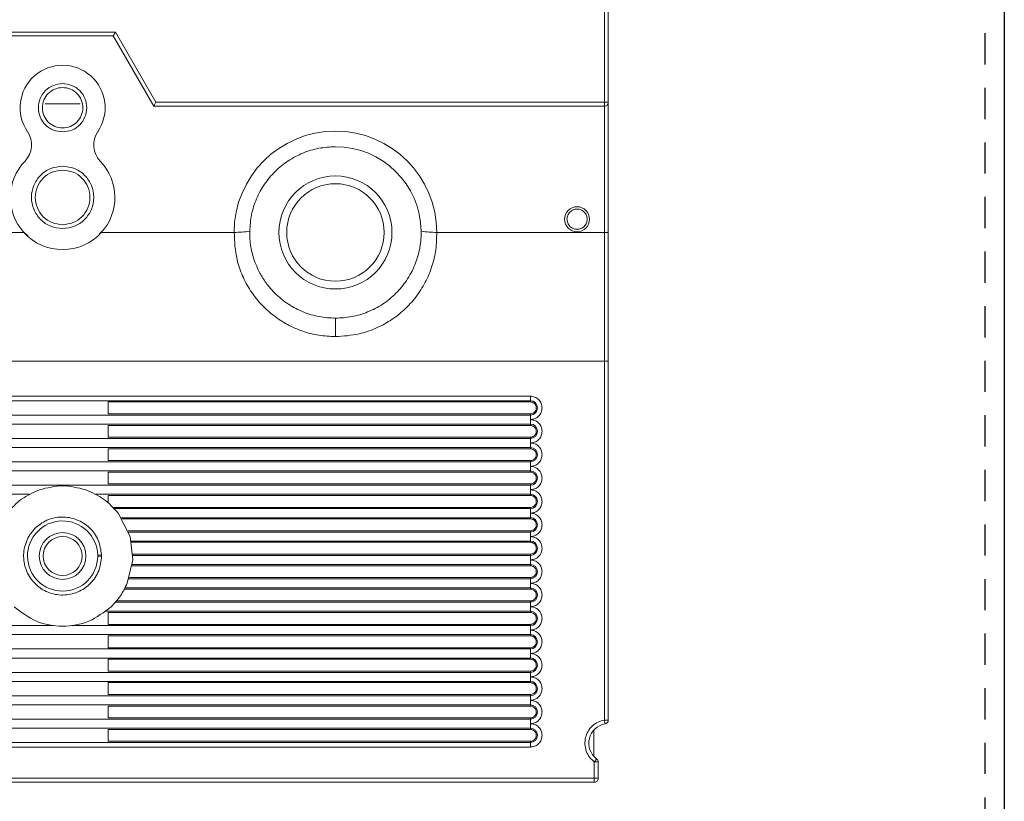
# Model space of a CAD drawing. Header units: inches. Extents: x 481 to 6166, y 980 to 4930.
# Tile 38 of 99: x 2437 to 2563, y 2857 to 2957. Entities that reach past the tile are written whole.
import ezdxf

# ---------------------------------------------------------------- set-up
doc = ezdxf.new("R2010")
doc.units = ezdxf.units.IN
doc.header["$MEASUREMENT"] = 0
doc.linetypes.add('VERDECKT', pattern=[7, 4, -3])
doc.layers.add('PWR_0350HP', color=7, linetype='Continuous')

# ---------------------------------------------------------------- blocks, each defined once
blk = doc.blocks.new('SUBPANEL_FRONT')
blk.add_line((358, -5), (358, -1880))
at = {"linetype": 'VERDECKT'}
blk.add_line((355.5, -10), (355.5, -1880), dxfattribs=at)
blk = doc.blocks.new('ACW800_FRONT')
at = {"linetype": 'Continuous', "lineweight": 15}
for p, q in [((105, -340.8), (105, -312.8)), ((104.5, -340.8), (104.5, -313.3)), ((-41.79, -331.8), (41.79, -331.8)), ((41.79, -331.8), (46.98, -340.8)), ((-41.5, -332.3), (41.5, -332.3)), ((41.5, -332.3), (46.7, -341.3)), ((32.75, -341), (37.25, -341)), ((46.98, -340.8), (104.5, -340.8)), ((105, -357.45), (105, -340.8)), ((46.7, -341.3), (104.5, -341.3)), ((104.5, -341.3), (104.5, -341.15)), ((104.5, -357.5), (104.5, -341.3)), ((30.6, -357.96), (29.98, -357.4)), ((40.04, -357.38), (39.73, -357.66)), ((13, -357.5), (30.04, -357.5)), ((39.96, -357.5), (57, -357.5)), ((83, -357.5), (104.5, -357.5)), ((104.5, -374), (104.5, -357.5)), ((105, -374), (105, -357.45)), ((70, -368.5), (70, -370.86)), ((104.5, -374), (-104.5, -374)), ((104.5, -420.04), (104.5, -374)), ((105, -374), (104.5, -374)), ((105, -374), (105, -420.04)), ((-95, -378.5), (95, -378.5)), ((95, -378.5), (95, -379.08)), ((-95, -379.08), (95, -379.08)), ((40.86, -379.24), (95, -379.24)), ((40.86, -379.24), (40.86, -380.76)), ((95, -379.24), (95, -379.08)), ((95, -380.92), (-95, -380.92)), ((95, -380.76), (40.86, -380.76)), ((95, -380.92), (95, -380.76)), ((95, -381.5), (95, -380.92)), ((-95, -382.08), (95, -382.08)), ((40.86, -382.24), (95, -382.24)), ((40.86, -382.24), (40.86, -383.76)), ((95, -382.08), (95, -381.5)), ((95, -382.24), (95, -382.08)), ((95, -383.92), (-95, -383.92)), ((95, -383.76), (40.86, -383.76)), ((95, -383.92), (95, -383.76)), ((95, -384.5), (95, -383.92)), ((-95, -385.08), (95, -385.08)), ((95, -385.08), (95, -384.5)), ((95, -385.24), (95, -385.08)), ((40.86, -385.24), (95, -385.24)), ((40.86, -385.24), (40.86, -386.76)), ((95, -386.92), (-95, -386.92)), ((95, -386.76), (40.86, -386.76)), ((95, -386.92), (95, -386.76)), ((95, -387.5), (95, -386.92)), ((95, -388.08), (95, -387.5)), ((-95, -388.08), (95, -388.08)), ((40.86, -388.24), (95, -388.24)), ((40.86, -388.24), (40.86, -389.76)), ((95, -388.24), (95, -388.08)), ((95, -389.92), (-95, -389.92)), ((95, -389.76), (40.86, -389.76)), ((95, -389.92), (95, -389.76)), ((95, -390.5), (95, -389.92)), ((-30.73, -391.08), (30.73, -391.08)), ((39.27, -391.08), (95, -391.08)), ((40.86, -391.24), (95, -391.24)), ((40.86, -391.24), (40.86, -392.17)), ((95, -391.08), (95, -390.5)), ((95, -391.24), (95, -391.08)), ((95, -392.76), (41.49, -392.76)), ((95, -392.92), (95, -392.76)), ((95, -392.92), (41.64, -392.92)), ((43.65, -396.5), (42.12, -393.5)), ((95, -393.5), (95, -392.92)), ((95, -394.08), (95, -393.5)), ((42.53, -394.08), (95, -394.08)), ((42.64, -394.24), (95, -394.24)), ((95, -394.24), (95, -394.08)), ((95, -395.76), (43.4, -395.76)), ((95, -395.92), (43.46, -395.92)), ((43.99, -399.5), (43.65, -396.5)), ((95, -395.92), (95, -395.76)), ((95, -396.5), (95, -395.92)), ((95, -397.08), (95, -396.5)), ((43.79, -397.08), (95, -397.08)), ((43.83, -397.24), (95, -397.24)), ((95, -397.24), (95, -397.08)), ((39.5, -398.87), (40, -398.85)), ((40, -399), (39.5, -399)), ((40, -398.85), (40, -399)), ((95, -398.76), (44, -398.76)), ((95, -398.92), (44, -398.92)), ((95, -398.92), (95, -398.76)), ((95, -399.5), (95, -398.92)), ((43.29, -402.5), (43.99, -399.5)), ((43.91, -400.24), (95, -400.24)), ((43.94, -400.08), (95, -400.08)), ((95, -400.08), (95, -399.5)), ((95, -400.24), (95, -400.08)), ((95, -401.92), (43.51, -401.92)), ((95, -401.76), (43.57, -401.76)), ((95, -401.92), (95, -401.76)), ((95, -402.5), (95, -401.92)), ((95, -403.08), (95, -402.5)), ((42.94, -403.24), (95, -403.24)), ((43.02, -403.08), (95, -403.08)), ((95, -403.24), (95, -403.08)), ((95, -404.92), (41.78, -404.92)), ((95, -404.76), (41.91, -404.76)), ((95, -404.92), (95, -404.76)), ((95, -405.5), (95, -404.92)), ((40.56, -406.08), (95, -406.08)), ((40.86, -406.24), (95, -406.24)), ((40.86, -406.24), (40.86, -407.76)), ((95, -406.08), (95, -405.5)), ((95, -406.24), (95, -406.08)), ((33.83, -407.92), (-33.83, -407.92)), ((95, -407.92), (36.17, -407.92)), ((95, -407.76), (40.86, -407.76)), ((95, -407.92), (95, -407.76)), ((95, -408.5), (95, -407.92)), ((-95, -409.08), (95, -409.08)), ((95, -409.08), (95, -408.5)), ((95, -409.24), (95, -409.08)), ((40.86, -409.24), (95, -409.24)), ((40.86, -409.24), (40.86, -410.76)), ((95, -410.92), (-95, -410.92)), ((95, -410.76), (40.86, -410.76)), ((95, -410.92), (95, -410.76)), ((95, -411.5), (95, -410.92)), ((95, -412.08), (95, -411.5)), ((-95, -412.08), (95, -412.08)), ((40.86, -412.24), (95, -412.24)), ((40.86, -412.24), (40.86, -413.76)), ((95, -412.24), (95, -412.08)), ((95, -413.92), (-95, -413.92)), ((95, -413.76), (40.86, -413.76)), ((95, -413.92), (95, -413.76)), ((95, -414.5), (95, -413.92)), ((-95, -415.08), (95, -415.08)), ((40.86, -415.24), (95, -415.24)), ((40.86, -415.24), (40.86, -416.76)), ((95, -415.08), (95, -414.5)), ((95, -415.24), (95, -415.08)), ((95, -416.76), (40.86, -416.76)), ((95, -416.92), (95, -416.76)), ((95, -416.92), (-95, -416.92)), ((95, -417.5), (95, -416.92)), ((95, -418.08), (95, -417.5)), ((-95, -418.08), (95, -418.08)), ((40.86, -418.24), (95, -418.24)), ((40.86, -418.24), (40.86, -419.76)), ((95, -418.24), (95, -418.08)), ((95, -419.92), (-95, -419.92)), ((95, -419.76), (40.86, -419.76)), ((95, -419.92), (95, -419.76)), ((95, -420.5), (95, -419.92)), ((95, -421.08), (95, -420.5)), ((104.5, -420.04), (105, -420.04)), ((-95, -421.08), (95, -421.08)), ((40.86, -421.24), (95, -421.24)), ((40.86, -421.24), (40.86, -422.76)), ((95, -421.08), (95, -421.24)), ((103.15, -421.31), (103.15, -424.69)), ((95, -422.92), (-95, -422.92)), ((95, -422.76), (40.86, -422.76)), ((95, -422.76), (95, -422.92)), ((95, -423.5), (95, -422.92)), ((95, -423.5), (-95, -423.5)), ((103.2, -425.4), (103.2, -427.5)), ((103.7, -425.4), (103.7, -427.5)), ((103.2, -427.5), (-103.2, -427.5)), ((103.2, -428), (-103.2, -428)), ((103.2, -428), (103.2, -427.5)), ((103.2, -427.5), (103.7, -427.5))]:
    blk.add_line(p, q, dxfattribs=at)
at = {"linetype": 'Continuous', "lineweight": 15, "flags": 128}
for points in [[(104.58, -420.53), (104.58, -420.53), (104.58, -420.5), (104.57, -420.45), (104.56, -420.39), (104.55, -420.32), (104.53, -420.23), (104.52, -420.14), (104.5, -420.04)], [(103.2, -425.4), (103.26, -425.32), (103.31, -425.25), (103.37, -425.18), (103.41, -425.12), (103.45, -425.07), (103.48, -425.03), (103.49, -425.01), (103.5, -425)]]:
    blk.add_lwpolyline(points, dxfattribs=at)
at = {"linetype": 'Continuous', "lineweight": 15}
for centre, radius in [((70, -357.5), 7.25), ((70, -357.5), 6.25), ((101, -355.8), 1.6), ((35, -399), 3), ((35, -399), 2.5)]:
    blk.add_circle(centre, radius, dxfattribs=at)
for centre, radius, start, end in [((35, -341.5), 5.45, 325.6853, 214.3147), ((28.02, -346.26), 3, 316.0146, 34.3147), ((41.98, -346.26), 3, 145.6853, 223.9854), ((70, -357.5), 13, 0, 180), ((70, -357.5), 11, 0.7912, 90), ((35, -353), 6.7, 136.0146, 222.1939), ((35, -353), 6.7, 317.8061, 43.9854), ((35, -353), 6.7, 222.1939, 317.8061), ((95, -380), 0.923, 270, 90), ((95, -383), 0.923, 270, 90), ((95, -386), 0.923, 270, 90), ((95, -389), 0.923, 270, 90), ((95, -392), 0.923, 270, 90), ((35, -399), 4.5, 1.6992, 0), ((95, -395), 0.923, 270, 90), ((95, -398), 0.923, 270, 90), ((35, -399), 4.5, 0, 1.6992), ((95, -401), 0.923, 270, 90), ((95, -404), 0.923, 270, 90), ((95, -407), 0.923, 270, 90), ((95, -410), 0.923, 270, 90), ((95, -413), 0.923, 270, 90), ((95, -416), 0.923, 270, 90), ((95, -419), 0.923, 270, 90), ((105, -423), 2.5, 99.5941, 233.1301), ((104.5, -420.04), 0.5, 279.5941, 319.7977), ((104.5, -420.04), 0.5, 319.7977, 360), ((95, -422), 0.923, 270, 90), ((103.2, -425.4), 0.5, 26.5651, 53.1301), ((103.2, -425.4), 0.5, 0, 26.5651), ((103.2, -427.5), 0.5, 270, 315.0014), ((103.2, -427.5), 0.5, 315.0014, 360)]:
    blk.add_arc(centre, radius, start, end, dxfattribs=at)
for points, knots in [([(41.79, -331.8), (41.75, -331.86), (41.68, -331.98), (41.6, -332.12), (41.55, -332.21), (41.52, -332.26), (41.5, -332.29), (41.5, -332.3), (41.5, -332.3)], [0, 0, 0, 0, 0.247764, 0.496843, 0.633065, 0.761526, 0.883379, 1, 1, 1, 1]), ([(35, -344.6), (34.59, -344.55), (33.78, -344.46), (32.75, -343.74), (32.06, -342.72), (31.82, -341.5), (32.06, -340.28), (32.75, -339.26), (33.78, -338.54), (34.59, -338.45), (35, -338.4)], [0, 0, 0, 0, 0.125, 0.25, 0.375, 0.5, 0.625, 0.75, 0.875, 1, 1, 1, 1]), ([(35, -338.4), (35.41, -338.45), (36.22, -338.54), (37.25, -339.26), (37.94, -340.28), (38.18, -341.5), (37.94, -342.72), (37.25, -343.74), (36.22, -344.46), (35.41, -344.55), (35, -344.6)], [0, 0, 0, 0, 0.125, 0.25, 0.375, 0.5, 0.625, 0.75, 0.875, 1, 1, 1, 1]), ([(35, -338.9), (34.66, -338.94), (33.98, -339.02), (33.11, -339.62), (32.54, -340.48), (32.33, -341.5), (32.54, -342.52), (33.11, -343.38), (33.98, -343.98), (34.66, -344.06), (35, -344.1)], [0, 0, 0, 0, 0.125, 0.25, 0.375, 0.5, 0.625, 0.75, 0.875, 1, 1, 1, 1]), ([(35, -344.1), (35.34, -344.06), (36.02, -343.98), (36.89, -343.38), (37.46, -342.52), (37.67, -341.5), (37.46, -340.48), (36.89, -339.62), (36.02, -339.02), (35.34, -338.94), (35, -338.9)], [0, 0, 0, 0, 0.125, 0.25, 0.375, 0.5, 0.625, 0.75, 0.875, 1, 1, 1, 1]), ([(46.98, -340.8), (46.95, -340.86), (46.88, -340.98), (46.8, -341.12), (46.75, -341.21), (46.72, -341.26), (46.7, -341.29), (46.7, -341.3), (46.7, -341.3)], [0, 0, 0, 0, 0.247768, 0.496837, 0.633066, 0.761524, 0.883379, 1, 1, 1, 1]), ([(104.5, -340.8), (104.57, -340.8), (104.7, -340.8), (104.86, -340.8), (104.98, -340.8), (104.99, -340.8), (105, -340.8)], [0, 0, 0, 0, 0.25, 0.500003, 0.75, 1, 1, 1, 1]), ([(104.5, -341.15), (104.5, -341.13), (104.5, -341.08), (104.5, -340.99), (104.5, -340.9), (104.5, -340.83), (104.5, -340.8)], [0, 0, 0, 0, 0.2500064, 0.4999969, 0.7500041, 1, 1, 1, 1]), ([(105, -340.8), (104.99, -340.87), (104.98, -341), (104.86, -341.16), (104.7, -341.28), (104.57, -341.29), (104.5, -341.3)], [0, 0, 0, 0, 0.249997, 0.499998, 0.749999, 1, 1, 1, 1]), ([(59, -357.35), (59.05, -356.64), (59.15, -355.21), (59.82, -353.16), (60.85, -351.27), (62.23, -349.62), (63.9, -348.26), (65.8, -347.26), (67.86, -346.62), (69.29, -346.54), (70, -346.5)], [0, 0, 0, 0, 0.125, 0.25, 0.375, 0.5, 0.625, 0.75, 0.875, 1, 1, 1, 1]), ([(35, -357), (34.48, -356.94), (33.43, -356.82), (32.1, -355.89), (31.21, -354.57), (30.9, -353), (31.21, -351.43), (32.1, -350.11), (33.43, -349.18), (34.48, -349.06), (35, -349)], [0, 0, 0, 0, 0.1249999, 0.2500001, 0.3749997, 0.5000001, 0.6250005, 0.7500001, 0.875, 1, 1, 1, 1]), ([(35, -349.5), (34.54, -349.55), (33.63, -349.66), (32.46, -350.47), (31.68, -351.62), (31.41, -353), (31.68, -354.38), (32.46, -355.53), (33.63, -356.34), (34.54, -356.45), (35, -356.5)], [0, 0, 0, 0, 0.125, 0.25, 0.375, 0.5, 0.625, 0.75, 0.875, 1, 1, 1, 1]), ([(35, -349), (35.52, -349.06), (36.57, -349.18), (37.9, -350.11), (38.79, -351.43), (39.1, -353), (38.79, -354.57), (37.9, -355.89), (36.57, -356.82), (35.52, -356.94), (35, -357)], [0, 0, 0, 0, 0.125, 0.25, 0.375, 0.5, 0.625, 0.75, 0.875, 1, 1, 1, 1]), ([(35, -356.5), (35.46, -356.45), (36.37, -356.34), (37.54, -355.53), (38.32, -354.38), (38.59, -353), (38.32, -351.62), (37.54, -350.47), (36.37, -349.66), (35.46, -349.55), (35, -349.5)], [0, 0, 0, 0, 0.125, 0.25, 0.375, 0.5, 0.625, 0.75, 0.875, 1, 1, 1, 1]), ([(99.7, -355.8), (99.72, -355.63), (99.76, -355.29), (100.06, -354.86), (100.49, -354.57), (101, -354.47), (101.51, -354.57), (101.94, -354.86), (102.24, -355.29), (102.28, -355.63), (102.3, -355.8)], [0, 0, 0, 0, 0.125, 0.249999, 0.375, 0.5, 0.625, 0.750001, 0.875, 1, 1, 1, 1]), ([(102.3, -355.8), (102.28, -355.97), (102.24, -356.31), (101.94, -356.74), (101.51, -357.03), (101, -357.13), (100.49, -357.03), (100.06, -356.74), (99.76, -356.31), (99.72, -355.97), (99.7, -355.8)], [0, 0, 0, 0, 0.125001, 0.25, 0.375, 0.5, 0.625, 0.75, 0.874999, 1, 1, 1, 1]), ([(59, -357.35), (58.66, -357.39), (57.99, -357.46), (57.33, -357.49), (57, -357.5)], [0, 0, 0, 0, 0.510708, 1, 1, 1, 1]), ([(70, -368.5), (69.3, -368.46), (67.89, -368.38), (65.84, -367.75), (64.24, -366.92), (63.05, -366.05), (62.15, -365.24), (61.28, -364.25), (60.46, -363.04), (59.86, -361.82), (59.44, -360.65), (59.19, -359.64), (59.02, -358.53), (59.01, -357.78), (59, -357.35)], [0, 0, 0, 0, 0.118961, 0.240051, 0.362588, 0.426239, 0.491454, 0.570007, 0.654404, 0.743788, 0.804545, 0.869473, 0.925161, 1, 1, 1, 1]), ([(81, -357.35), (80.99, -357.79), (80.98, -358.53), (80.8, -359.64), (80.56, -360.64), (80.06, -362.06), (79.2, -363.66), (77.78, -365.37), (76.1, -366.75), (74.16, -367.75), (72.11, -368.38), (70.7, -368.46), (70, -368.5)], [0, 0, 0, 0, 0.076786, 0.128497, 0.195812, 0.255939, 0.389017, 0.508846, 0.637643, 0.760227, 0.881289, 1, 1, 1, 1]), ([(83, -357.5), (82.67, -357.49), (82.01, -357.46), (81.34, -357.39), (81, -357.35)], [0, 0, 0, 0, 0.489299, 1, 1, 1, 1]), ([(70, -370.86), (69.29, -370.82), (67.86, -370.75), (65.77, -370.21), (63.8, -369.35), (61.99, -368.17), (60.4, -366.71), (59.06, -364.99), (58.03, -363.07), (57.15, -360.58), (57.06, -358.67), (57.01, -357.5)], [0, 0, 0, 0, 0.1021995, 0.2044163, 0.3074559, 0.4105035, 0.5144299, 0.6183614, 0.7241546, 0.8299541, 1, 1, 1, 1]), ([(82.99, -357.5), (82.98, -358.23), (82.95, -359.7), (82.43, -361.86), (81.57, -363.92), (80.37, -365.81), (78.86, -367.46), (77.1, -368.83), (75.14, -369.86), (72.77, -370.67), (71.02, -370.79), (70, -370.86)], [0, 0, 0, 0, 0.106664, 0.213326, 0.321435, 0.429538, 0.536585, 0.643623, 0.748993, 0.854359, 1, 1, 1, 1]), ([(104.5, -357.5), (104.56, -357.5), (104.66, -357.5), (104.78, -357.49), (104.87, -357.49), (104.95, -357.48), (104.99, -357.47), (105, -357.46), (105, -357.45)], [0, 0, 0, 0, 0.242298, 0.369307, 0.499897, 0.709734, 0.844917, 1, 1, 1, 1]), ([(104.5, -374), (104.56, -374), (104.66, -374), (104.78, -374), (104.87, -374), (104.95, -374), (104.99, -374), (105, -374), (105, -374)], [0, 0, 0, 0, 0.241609, 0.36831, 0.498719, 0.708918, 0.844445, 1, 1, 1, 1]), ([(95, -378.5), (95.19, -378.52), (95.48, -378.55), (95.83, -378.74), (96.07, -378.93), (96.26, -379.17), (96.44, -379.52), (96.54, -380), (96.44, -380.48), (96.26, -380.83), (96.07, -381.07), (95.83, -381.26), (95.48, -381.45), (95.19, -381.48), (95, -381.5)], [0, 0, 0, 0, 0.119722, 0.184804, 0.250001, 0.315082, 0.380279, 0.499999, 0.619722, 0.684803, 0.75, 0.815082, 0.880279, 1, 1, 1, 1]), ([(95, -379.24), (95.09, -379.25), (95.26, -379.26), (95.48, -379.4), (95.66, -379.59), (95.76, -379.83), (95.77, -380.09), (95.7, -380.34), (95.55, -380.55), (95.33, -380.7), (95.14, -380.76), (95.03, -380.76), (95, -380.76)], [0, 0, 0, 0, 0.107372, 0.214747, 0.322119, 0.429489, 0.536863, 0.644237, 0.751611, 0.858979, 0.966353, 1, 1, 1, 1]), ([(95, -381.5), (95.19, -381.52), (95.48, -381.55), (95.83, -381.74), (96.07, -381.93), (96.26, -382.17), (96.44, -382.52), (96.54, -383), (96.44, -383.48), (96.26, -383.83), (96.07, -384.07), (95.83, -384.26), (95.48, -384.45), (95.19, -384.48), (95, -384.5)], [0, 0, 0, 0, 0.119721, 0.184804, 0.25, 0.315085, 0.380279, 0.500001, 0.619721, 0.684805, 0.75, 0.815082, 0.880279, 1, 1, 1, 1]), ([(95, -382.24), (95.09, -382.25), (95.26, -382.26), (95.48, -382.4), (95.66, -382.59), (95.76, -382.83), (95.77, -383.09), (95.7, -383.34), (95.55, -383.55), (95.33, -383.7), (95.14, -383.76), (95.03, -383.76), (95, -383.76)], [0, 0, 0, 0, 0.107372, 0.214744, 0.322116, 0.429492, 0.536866, 0.644233, 0.751607, 0.858979, 0.966353, 1, 1, 1, 1]), ([(95, -384.5), (95.19, -384.52), (95.48, -384.55), (95.83, -384.74), (96.07, -384.93), (96.26, -385.17), (96.44, -385.52), (96.54, -386), (96.44, -386.48), (96.26, -386.83), (96.07, -387.07), (95.83, -387.26), (95.48, -387.45), (95.19, -387.48), (95, -387.5)], [0, 0, 0, 0, 0.119721, 0.184804, 0.25, 0.315082, 0.380279, 0.499999, 0.619722, 0.684803, 0.75, 0.815082, 0.880279, 1, 1, 1, 1]), ([(95, -385.24), (95.09, -385.25), (95.26, -385.26), (95.48, -385.4), (95.66, -385.59), (95.76, -385.83), (95.77, -386.09), (95.7, -386.34), (95.55, -386.55), (95.33, -386.7), (95.14, -386.76), (95.03, -386.76), (95, -386.76)], [0, 0, 0, 0, 0.107372, 0.214746, 0.322118, 0.429488, 0.536861, 0.644235, 0.751608, 0.85898, 0.966353, 1, 1, 1, 1]), ([(95, -387.5), (95.19, -387.52), (95.48, -387.55), (95.83, -387.74), (96.07, -387.93), (96.26, -388.17), (96.44, -388.52), (96.54, -389), (96.44, -389.48), (96.26, -389.83), (96.07, -390.07), (95.83, -390.26), (95.48, -390.45), (95.19, -390.48), (95, -390.5)], [0, 0, 0, 0, 0.119721, 0.184804, 0.249999, 0.315083, 0.380277, 0.5, 0.619723, 0.684804, 0.750001, 0.815083, 0.880279, 1, 1, 1, 1]), ([(95, -388.24), (95.09, -388.25), (95.26, -388.26), (95.48, -388.4), (95.66, -388.59), (95.76, -388.83), (95.77, -389.09), (95.7, -389.34), (95.55, -389.55), (95.33, -389.7), (95.14, -389.76), (95.03, -389.76), (95, -389.76)], [0, 0, 0, 0, 0.107372, 0.214744, 0.322121, 0.429491, 0.536865, 0.644238, 0.751607, 0.858979, 0.966353, 1, 1, 1, 1]), ([(37.96, -390.5), (36.97, -390.25), (35, -389.75), (33.03, -390.25), (32.04, -390.5)], [0, 0, 0, 0, 0.5000002, 1, 1, 1, 1]), ([(32.04, -390.5), (31.24, -390.85), (29.63, -391.55), (28.46, -392.85), (27.88, -393.5)], [0, 0, 0, 0, 0.500001, 1, 1, 1, 1]), ([(42.12, -393.5), (41.54, -392.85), (40.37, -391.55), (38.76, -390.85), (37.96, -390.5)], [0, 0, 0, 0, 0.499999, 1, 1, 1, 1]), ([(95, -390.5), (95.19, -390.52), (95.48, -390.55), (95.83, -390.74), (96.07, -390.93), (96.26, -391.17), (96.44, -391.52), (96.54, -392), (96.44, -392.48), (96.26, -392.83), (96.07, -393.07), (95.83, -393.26), (95.48, -393.45), (95.19, -393.48), (95, -393.5)], [0, 0, 0, 0, 0.119721, 0.184803, 0.25, 0.315082, 0.380279, 0.500002, 0.619721, 0.684805, 0.75, 0.815082, 0.880279, 1, 1, 1, 1]), ([(95, -391.24), (95.09, -391.25), (95.26, -391.26), (95.48, -391.4), (95.66, -391.59), (95.76, -391.83), (95.77, -392.09), (95.7, -392.34), (95.55, -392.55), (95.33, -392.7), (95.14, -392.76), (95.03, -392.76), (95, -392.76)], [0, 0, 0, 0, 0.107372, 0.214744, 0.322116, 0.429486, 0.53686, 0.644233, 0.751607, 0.858979, 0.966353, 1, 1, 1, 1]), ([(40, -399), (39.93, -399.65), (39.78, -400.95), (38.63, -402.61), (36.99, -403.73), (35.04, -404.13), (33.08, -403.76), (31.41, -402.67), (30.29, -401.02), (29.87, -399.08), (30.23, -397.12), (31.31, -395.44), (32.94, -394.3), (34.89, -393.87), (36.85, -394.22), (38.52, -395.28), (39.72, -396.91), (39.9, -398.2), (40, -398.85)], [0, 0, 0, 0, 0.0625, 0.125, 0.1875, 0.25, 0.3125, 0.375, 0.4375, 0.5, 0.5625, 0.625, 0.6875, 0.75, 0.8125, 0.875, 0.9375, 1, 1, 1, 1]), ([(95, -393.5), (95.19, -393.52), (95.48, -393.55), (95.83, -393.74), (96.07, -393.93), (96.26, -394.17), (96.44, -394.52), (96.54, -395), (96.44, -395.48), (96.26, -395.83), (96.07, -396.07), (95.83, -396.26), (95.48, -396.45), (95.19, -396.48), (95, -396.5)], [0, 0, 0, 0, 0.119721, 0.184804, 0.25, 0.315082, 0.380279, 0.499999, 0.619722, 0.684803, 0.75, 0.815082, 0.880279, 1, 1, 1, 1]), ([(95, -394.24), (95.09, -394.25), (95.26, -394.26), (95.48, -394.4), (95.66, -394.59), (95.76, -394.83), (95.77, -395.09), (95.7, -395.34), (95.55, -395.55), (95.33, -395.7), (95.14, -395.76), (95.03, -395.76), (95, -395.76)], [0, 0, 0, 0, 0.107372, 0.214747, 0.322119, 0.42949, 0.536864, 0.644238, 0.751607, 0.858979, 0.966353, 1, 1, 1, 1]), ([(95, -396.5), (95.19, -396.52), (95.48, -396.55), (95.83, -396.74), (96.07, -396.93), (96.26, -397.17), (96.44, -397.52), (96.54, -398), (96.44, -398.48), (96.26, -398.83), (96.07, -399.07), (95.83, -399.26), (95.48, -399.45), (95.19, -399.48), (95, -399.5)], [0, 0, 0, 0, 0.119722, 0.184804, 0.249999, 0.315083, 0.380277, 0.5, 0.61972, 0.684804, 0.749999, 0.815082, 0.880278, 1, 1, 1, 1]), ([(95, -397.24), (95.09, -397.25), (95.26, -397.26), (95.48, -397.4), (95.66, -397.59), (95.76, -397.83), (95.77, -398.09), (95.7, -398.34), (95.55, -398.55), (95.33, -398.7), (95.14, -398.76), (95.03, -398.76), (95, -398.76)], [0, 0, 0, 0, 0.107372, 0.214744, 0.322116, 0.429492, 0.53686, 0.644233, 0.751607, 0.858979, 0.966353, 1, 1, 1, 1]), ([(95, -399.5), (95.19, -399.52), (95.48, -399.55), (95.83, -399.74), (96.07, -399.93), (96.26, -400.17), (96.44, -400.52), (96.54, -401), (96.44, -401.48), (96.26, -401.83), (96.07, -402.07), (95.83, -402.26), (95.48, -402.45), (95.19, -402.48), (95, -402.5)], [0, 0, 0, 0, 0.119721, 0.184803, 0.25, 0.315082, 0.380279, 0.499999, 0.619721, 0.684805, 0.75, 0.815082, 0.880279, 1, 1, 1, 1]), ([(95, -400.24), (95.09, -400.25), (95.26, -400.26), (95.48, -400.4), (95.66, -400.59), (95.76, -400.83), (95.77, -401.09), (95.7, -401.34), (95.55, -401.55), (95.33, -401.7), (95.14, -401.76), (95.03, -401.76), (95, -401.76)], [0, 0, 0, 0, 0.107372, 0.214746, 0.322118, 0.429488, 0.536861, 0.644235, 0.751608, 0.85898, 0.966353, 1, 1, 1, 1]), ([(41.22, -405.5), (41.65, -405.05), (42.49, -404.16), (43.02, -403.05), (43.29, -402.5)], [0, 0, 0, 0, 0.500001, 1, 1, 1, 1]), ([(95, -402.5), (95.19, -402.52), (95.48, -402.55), (95.83, -402.74), (96.07, -402.93), (96.26, -403.17), (96.44, -403.52), (96.54, -404), (96.44, -404.48), (96.26, -404.83), (96.07, -405.07), (95.83, -405.26), (95.48, -405.45), (95.19, -405.48), (95, -405.5)], [0, 0, 0, 0, 0.119722, 0.184804, 0.249999, 0.315083, 0.380277, 0.5, 0.619723, 0.684804, 0.750001, 0.815083, 0.880278, 1, 1, 1, 1]), ([(95, -403.24), (95.09, -403.25), (95.26, -403.26), (95.48, -403.4), (95.66, -403.59), (95.76, -403.83), (95.77, -404.09), (95.7, -404.34), (95.55, -404.55), (95.33, -404.7), (95.14, -404.76), (95.03, -404.76), (95, -404.76)], [0, 0, 0, 0, 0.107372, 0.214744, 0.322116, 0.429492, 0.536865, 0.644239, 0.751607, 0.858979, 0.966353, 1, 1, 1, 1]), ([(28.78, -405.5), (29.69, -406.2), (31.53, -407.6), (35, -408.2), (38.47, -407.6), (40.31, -406.2), (41.22, -405.5)], [0, 0, 0, 0, 0.25, 0.5, 0.75, 1, 1, 1, 1]), ([(95, -405.5), (95.19, -405.52), (95.48, -405.55), (95.83, -405.74), (96.07, -405.93), (96.26, -406.17), (96.44, -406.52), (96.54, -407), (96.44, -407.48), (96.26, -407.83), (96.07, -408.07), (95.83, -408.26), (95.48, -408.45), (95.19, -408.48), (95, -408.5)], [0, 0, 0, 0, 0.119721, 0.184803, 0.25, 0.315082, 0.380279, 0.500002, 0.619721, 0.684805, 0.75, 0.815082, 0.880279, 1, 1, 1, 1]), ([(95, -406.24), (95.09, -406.25), (95.26, -406.26), (95.48, -406.4), (95.66, -406.59), (95.76, -406.83), (95.77, -407.09), (95.7, -407.34), (95.55, -407.55), (95.33, -407.7), (95.14, -407.76), (95.03, -407.76), (95, -407.76)], [0, 0, 0, 0, 0.107372, 0.214744, 0.322116, 0.429486, 0.53686, 0.644233, 0.751607, 0.858979, 0.966353, 1, 1, 1, 1]), ([(95, -408.5), (95.19, -408.52), (95.48, -408.55), (95.83, -408.74), (96.07, -408.93), (96.26, -409.17), (96.44, -409.52), (96.54, -410), (96.44, -410.48), (96.26, -410.83), (96.07, -411.07), (95.83, -411.26), (95.48, -411.45), (95.19, -411.48), (95, -411.5)], [0, 0, 0, 0, 0.119721, 0.184804, 0.25, 0.315082, 0.380279, 0.499999, 0.619722, 0.684803, 0.75, 0.815082, 0.880279, 1, 1, 1, 1]), ([(95, -409.24), (95.09, -409.25), (95.26, -409.26), (95.48, -409.4), (95.66, -409.59), (95.76, -409.83), (95.77, -410.09), (95.7, -410.34), (95.55, -410.55), (95.33, -410.7), (95.14, -410.76), (95.03, -410.76), (95, -410.76)], [0, 0, 0, 0, 0.107372, 0.214747, 0.322119, 0.42949, 0.536864, 0.644238, 0.751607, 0.858979, 0.966353, 1, 1, 1, 1]), ([(95, -411.5), (95.19, -411.52), (95.48, -411.55), (95.83, -411.74), (96.07, -411.93), (96.26, -412.17), (96.44, -412.52), (96.54, -413), (96.44, -413.48), (96.26, -413.83), (96.07, -414.07), (95.83, -414.26), (95.48, -414.45), (95.19, -414.48), (95, -414.5)], [0, 0, 0, 0, 0.119721, 0.184805, 0.249999, 0.315084, 0.380278, 0.500001, 0.61972, 0.684804, 0.749999, 0.815083, 0.880278, 1, 1, 1, 1]), ([(95, -412.24), (95.09, -412.25), (95.26, -412.26), (95.48, -412.4), (95.66, -412.59), (95.76, -412.83), (95.77, -413.09), (95.7, -413.34), (95.55, -413.55), (95.33, -413.7), (95.14, -413.76), (95.03, -413.76), (95, -413.76)], [0, 0, 0, 0, 0.107372, 0.214744, 0.322116, 0.429492, 0.53686, 0.644233, 0.751607, 0.858979, 0.966353, 1, 1, 1, 1]), ([(95, -414.5), (95.19, -414.52), (95.48, -414.55), (95.83, -414.74), (96.07, -414.93), (96.26, -415.17), (96.44, -415.52), (96.54, -416), (96.44, -416.48), (96.26, -416.83), (96.07, -417.07), (95.83, -417.26), (95.48, -417.45), (95.19, -417.48), (95, -417.5)], [0, 0, 0, 0, 0.119721, 0.184804, 0.25, 0.315082, 0.380279, 0.499999, 0.619722, 0.684803, 0.75, 0.815082, 0.880279, 1, 1, 1, 1]), ([(95, -415.24), (95.09, -415.25), (95.26, -415.26), (95.48, -415.4), (95.66, -415.59), (95.76, -415.83), (95.77, -416.09), (95.7, -416.34), (95.55, -416.55), (95.33, -416.7), (95.14, -416.76), (95.03, -416.76), (95, -416.76)], [0, 0, 0, 0, 0.107372, 0.214746, 0.322118, 0.429488, 0.536861, 0.644235, 0.751608, 0.85898, 0.966353, 1, 1, 1, 1]), ([(95, -417.5), (95.19, -417.52), (95.48, -417.55), (95.83, -417.74), (96.07, -417.93), (96.26, -418.17), (96.44, -418.52), (96.54, -419), (96.44, -419.48), (96.26, -419.83), (96.07, -420.07), (95.83, -420.26), (95.48, -420.45), (95.19, -420.48), (95, -420.5)], [0, 0, 0, 0, 0.119721, 0.184803, 0.249998, 0.315082, 0.380276, 0.499999, 0.619722, 0.684803, 0.75, 0.815082, 0.880279, 1, 1, 1, 1]), ([(95, -418.24), (95.09, -418.25), (95.26, -418.26), (95.48, -418.4), (95.66, -418.59), (95.76, -418.83), (95.77, -419.09), (95.7, -419.34), (95.55, -419.55), (95.33, -419.7), (95.14, -419.76), (95.03, -419.76), (95, -419.76)], [0, 0, 0, 0, 0.107372, 0.214744, 0.322116, 0.429492, 0.536866, 0.644233, 0.751607, 0.858979, 0.966353, 1, 1, 1, 1]), ([(95, -420.5), (95.19, -420.52), (95.48, -420.55), (95.83, -420.74), (96.07, -420.93), (96.26, -421.17), (96.44, -421.52), (96.54, -422), (96.44, -422.48), (96.26, -422.83), (96.07, -423.07), (95.83, -423.26), (95.48, -423.45), (95.19, -423.48), (95, -423.5)], [0, 0, 0, 0, 0.1197209, 0.184803, 0.2499998, 0.3150816, 0.3802784, 0.5000014, 0.6197211, 0.684805, 0.7499996, 0.8150819, 0.8802785, 1, 1, 1, 1]), ([(104.5, -420.04), (104.22, -420.11), (103.66, -420.26), (102.92, -420.78), (102.37, -421.47), (102.05, -422.28), (101.96, -423.16), (102.14, -424.03), (102.55, -424.82), (102.99, -425.21), (103.2, -425.4)], [0, 0, 0, 0, 0.122309, 0.250001, 0.377691, 0.500001, 0.62231, 0.750001, 0.87769, 1, 1, 1, 1]), ([(95, -421.24), (95.09, -421.25), (95.26, -421.26), (95.48, -421.4), (95.66, -421.59), (95.76, -421.83), (95.77, -422.09), (95.7, -422.34), (95.55, -422.55), (95.33, -422.7), (95.14, -422.76), (95.03, -422.76), (95, -422.76)], [0, 0, 0, 0, 0.107372, 0.214744, 0.322116, 0.429486, 0.53686, 0.644233, 0.751607, 0.858979, 0.966353, 1, 1, 1, 1]), ([(103.7, -425.4), (103.69, -425.4), (103.68, -425.4), (103.56, -425.4), (103.4, -425.4), (103.27, -425.4), (103.2, -425.4)], [0, 0, 0, 0, 0.25, 0.500002, 0.750003, 1, 1, 1, 1])]:
    blk.add_open_spline(points, degree=3, knots=knots, dxfattribs=at)

msp = doc.modelspace()

# ---------------------------------------------------------------- block references
msp.add_blockref('SUBPANEL_FRONT', (2205.427, 3539.22))
at = {"layer": 'PWR_0350HP'}
msp.add_blockref('ACW800_FRONT', (2407.627, 3287.17), dxfattribs=at)

doc.saveas('drawing.dxf')
